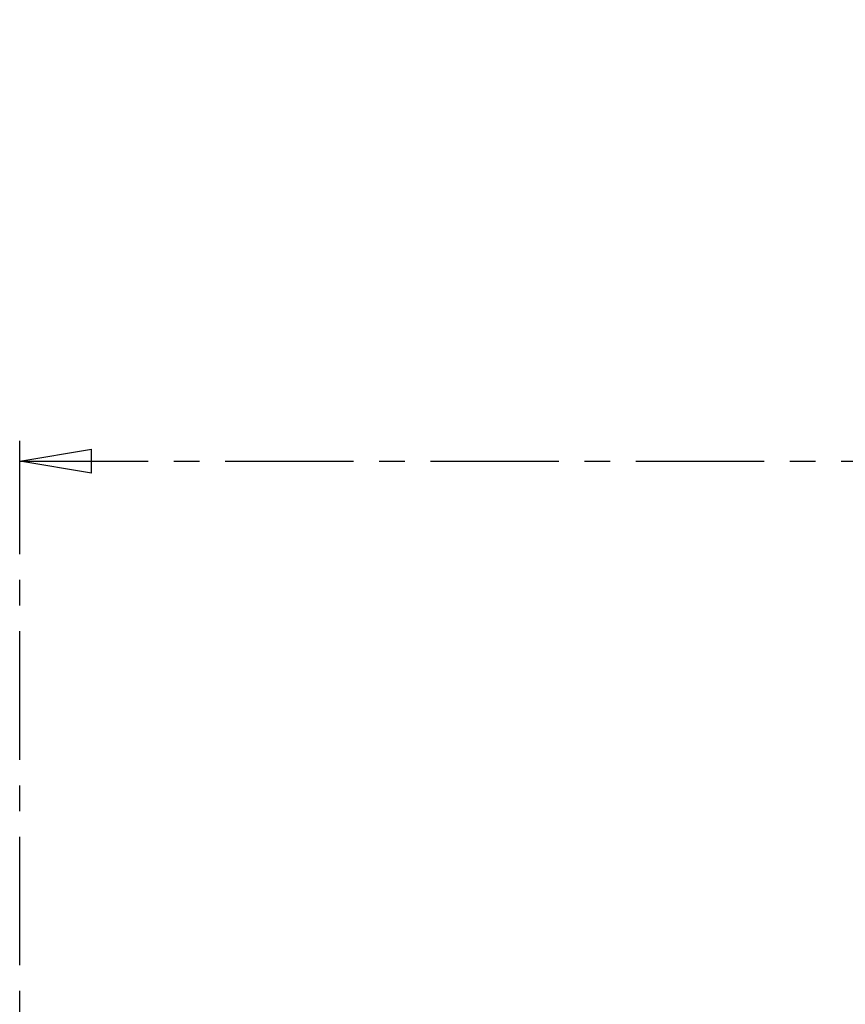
# Model space of a CAD drawing. Header units: millimetres. Extents: x 12 to 859, y 4 to 555.
# Tile 38 of 69: x 386 to 427, y 298 to 346. Entities that reach past the tile are written whole.
import ezdxf

# ---------------------------------------------------------------- set-up
doc = ezdxf.new("R2010")
doc.units = ezdxf.units.MM
doc.linetypes.add('CENTER', pattern=[10.16, 6.35, -1.27, 1.27, -1.27])
doc.layers.add('DEFAULT_1', color=7, linetype='CENTER')
doc.styles.add('SLDTEXTSTYLE2', font='TXT', dxfattribs={"width": 0.75})
doc.dimstyles.new('SLDDIMSTYLE0', dxfattribs={"dimtxt": 6.614583, "dimasz": 3.556, "dimexe": 0, "dimexo": 0.0625, "dimgap": 1.653646, "dimtad": 1, "dimdec": 0, "dimlfac": 3, "dimrnd": 1e-09, "dimzin": 12, "dimdsep": 46, "dimtxsty": 'SLDTEXTSTYLE2', "dimblk1": 'CLOSED', "dimblk2": 'CLOSED', "dimsah": 1, "dimcen": 0.09, "dimadec": 0, "dimazin": 3, "dimtfac": 1, "dimtdec": 0, "dimtofl": 0, "dimtmove": 0, "dimatfit": 3, "dimldrblk": 'CLOSED', "dimfxl": 1, "dimfrac": 2, "dimtolj": 1, "dimtzin": 12, "dimarcsym": 0})

# ---------------------------------------------------------------- blocks, each defined once
blk = doc.blocks.new('_Closed')
at = {"color": 0, "linetype": 'ByBlock', "lineweight": -2}
for p, q in [((-1, 0.166667), (0, 0)), ((-1, 0.166667), (-1, -0.166667)), ((0, 0), (-1, -0.166667)), ((0, 0), (-1, 0))]:
    blk.add_line(p, q, dxfattribs=at)
blk = doc.blocks.new('_D_2')
at = {"layer": 'DEFAULT_1'}
for p, q in [((438.681, 336.443), (436.669, 336.443)), ((436.669, 336.443), (436.669, 325.933)), ((455.781, 336.443), (457.792, 336.443)), ((457.792, 336.443), (457.792, 325.933)), ((436.669, 325.933), (438.681, 325.933)), ((457.792, 325.933), (455.781, 325.933)), ((386.378, 279.346), (386.378, 325.592)), ((515.469, 279.346), (515.469, 325.592)), ((386.378, 324.592), (515.469, 324.592))]:
    blk.add_line(p, q, dxfattribs=at)
at = {"layer": 'DEFAULT_1', "xscale": 3.556, "yscale": 3.556, "rotation": 180}
blk.add_blockref('_Closed', (386.378, 324.592), dxfattribs=at)
at = {"layer": 'DEFAULT_1', "xscale": 3.556, "yscale": 3.556}
blk.add_blockref('_Closed', (515.469, 324.592), dxfattribs=at)
at = {"layer": 'DEFAULT_1', "char_height": 6.6146, "attachment_point": 1, "style": 'SLDTEXTSTYLE2'}
for s, insert in [('387', (439.899, 346.311)), ('15.2', (438.681, 334.46))]:
    blk.add_mtext(s, dxfattribs=dict(at, insert=insert))

msp = doc.modelspace()

# ---------------------------------------------------------------- dimensions: what is measured, and where the dimension line sits
at = {"layer": 'DEFAULT_1'}
dim = msp.add_linear_dim(base=(515.469, 324.592), p1=(386.378, 278.346), p2=(515.469, 278.346), dimstyle='SLDDIMSTYLE0', dxfattribs=at)
dim.commit()
dim.dimension.update_dxf_attribs({"geometry": '_D_2', "text_midpoint": (447.231, 324.592), "dimtype": 160})

doc.saveas('drawing.dxf')
